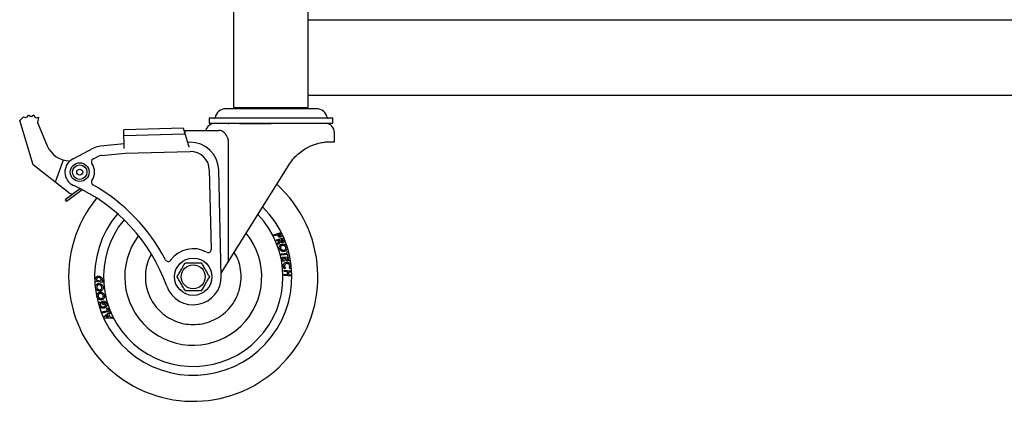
# Model space of a CAD drawing. Header units: inches. Extents: x -63 to 57, y -36 to 76.
# Tile 9 of 22: x -17 to 2, y 0 to 8. Entities that reach past the tile are written whole.
import ezdxf

# ---------------------------------------------------------------- set-up
doc = ezdxf.new("R2010")
doc.units = ezdxf.units.IN
doc.header["$MEASUREMENT"] = 0

msp = doc.modelspace()

# ---------------------------------------------------------------- linework, layer by layer
at = {"color": 7, "linetype": 'Continuous', "lineweight": 25}
for p, q in [((-13, 36.75), (-13, 5.875)), ((-11.5, 5.875), (-11.5, 36.875)), ((11.5, 7.625), (-11.5, 7.625)), ((-11.5, 6.125), (11.5, 6.125)), ((-17.141, 5.683), (-17.115, 5.728)), ((-17.115, 5.728), (-17.074, 5.694)), ((-11.336, 5.849), (-13.154, 5.849)), ((-13, 5.875), (-11.5, 5.875)), ((-12.725, 5.875), (-12.745, 5.855)), ((-12.745, 5.855), (-12.745, 5.849)), ((-11.745, 5.855), (-12.745, 5.855)), ((-11.745, 5.855), (-11.765, 5.875)), ((-11.745, 5.849), (-11.745, 5.855)), ((-17.289, 5.611), (-17.214, 5.688)), ((-17.018, 4.72), (-17.289, 5.611)), ((-17.214, 5.688), (-17.164, 5.674)), ((-17.05, 5.694), (-17.007, 5.724)), ((-17.007, 5.724), (-16.984, 5.677)), ((-16.962, 5.666), (-16.911, 5.677)), ((-16.911, 5.677), (-16.934, 5.572)), ((-16.934, 5.572), (-16.737, 5.106)), ((-13.485, 5.657), (-13.485, 5.557)), ((-11.005, 5.657), (-13.485, 5.657)), ((-13.485, 5.557), (-11.005, 5.557)), ((-12.245, 5.555), (-13.147, 5.555)), ((-12.878, 5.555), (-12.245, 5.555)), ((-11.005, 5.557), (-11.005, 5.657)), ((-14.001, 5.457), (-15.2, 5.428)), ((-15.191, 5.049), (-15.2, 5.428)), ((-15.197, 5.315), (-13.973, 5.345)), ((-13.989, 5.415), (-13.29, 5.415)), ((-13.975, 5.407), (-13.975, 5.356)), ((-10.975, 5.188), (-10.975, 5.37)), ((-15.193, 5.143), (-15.669, 5.097)), ((-13.873, 5.175), (-13.923, 5.174)), ((-13.109, 5.23), (-13.109, 2.769)), ((-11.045, 5.188), (-10.975, 5.188)), ((-15.807, 5.056), (-16.222, 4.84)), ((-15.651, 4.91), (-15.175, 4.956)), ((-15.175, 4.956), (-13.869, 4.988)), ((-16.415, 4.82), (-16.58, 4.376)), ((-15.819, 4.838), (-15.72, 4.89)), ((-16.304, 4.16), (-17.018, 4.72)), ((-13.485, 4.622), (-13.446, 3.026)), ((-13.245, 2.49), (-13.297, 4.627)), ((-13.247, 2.548), (-11.893, 4.717)), ((-16.189, 4.159), (-16.374, 4.019)), ((-16.036, 4.224), (-16.35, 3.987)), ((-16.075, 4.244), (-16.189, 4.159)), ((-16.374, 4.019), (-16.35, 3.987)), ((-12.19, 3.321), (-12.052, 3.367)), ((-12.052, 3.367), (-12.04, 3.345)), ((-12.178, 3.297), (-12.19, 3.321)), ((-12.12, 3.316), (-12.178, 3.297)), ((-12.14, 3.218), (-11.999, 3.255)), ((-12.13, 3.192), (-12.14, 3.218)), ((-12.068, 3.209), (-12.13, 3.192)), ((-12.114, 3.154), (-12.067, 3.206)), ((-12.055, 3.182), (-12.103, 3.127)), ((-12.064, 3.335), (-12.095, 3.325)), ((-12.067, 3.206), (-12.068, 3.209)), ((-12.013, 3.223), (-12.045, 3.215)), ((-11.999, 3.255), (-11.989, 3.232)), ((-12.103, 3.127), (-12.114, 3.154)), ((-11.929, 2.979), (-11.903, 2.982)), ((-11.922, 2.949), (-11.929, 2.979)), ((-11.903, 2.982), (-11.882, 2.896)), ((-12.042, 2.935), (-11.922, 2.949)), ((-12.035, 2.909), (-12.042, 2.935)), ((-11.915, 2.923), (-12.035, 2.909)), ((-12.025, 2.868), (-11.879, 2.877)), ((-12.01, 2.79), (-12.025, 2.868)), ((-11.985, 2.792), (-12.01, 2.79)), ((-11.956, 2.845), (-11.995, 2.843)), ((-11.995, 2.843), (-11.985, 2.792)), ((-11.946, 2.794), (-11.956, 2.845)), ((-11.92, 2.796), (-11.946, 2.794)), ((-11.9, 2.848), (-11.93, 2.846)), ((-11.93, 2.846), (-11.92, 2.796)), ((-11.908, 2.893), (-11.915, 2.923)), ((-11.882, 2.896), (-11.908, 2.893)), ((-11.89, 2.798), (-11.9, 2.848)), ((-11.864, 2.799), (-11.89, 2.798)), ((-11.879, 2.877), (-11.864, 2.799)), ((-11.986, 2.58), (-11.987, 2.607)), ((-11.987, 2.607), (-11.842, 2.594)), ((-11.92, 2.574), (-11.986, 2.58)), ((-11.957, 2.651), (-11.976, 2.633)), ((-11.918, 2.524), (-11.92, 2.574)), ((-11.841, 2.566), (-11.896, 2.571)), ((-11.896, 2.571), (-11.894, 2.522)), ((-11.863, 2.636), (-11.884, 2.654)), ((-11.842, 2.594), (-11.841, 2.566)), ((-15.774, 2.38), (-15.775, 2.403)), ((-15.629, 2.364), (-15.774, 2.38)), ((-15.75, 2.412), (-15.749, 2.405)), ((-15.749, 2.405), (-15.655, 2.395)), ((-15.655, 2.395), (-15.655, 2.404)), ((-15.63, 2.409), (-15.629, 2.364)), ((-11.983, 2.503), (-11.985, 2.53)), ((-11.985, 2.53), (-11.918, 2.524)), ((-11.838, 2.489), (-11.983, 2.503)), ((-11.894, 2.522), (-11.839, 2.517)), ((-11.839, 2.517), (-11.838, 2.489)), ((-15.621, 1.917), (-15.642, 1.987)), ((-15.682, 1.97), (-15.662, 1.952)), ((-15.648, 1.774), (-15.53, 1.802)), ((-15.495, 1.782), (-15.638, 1.748)), ((-15.595, 1.921), (-15.621, 1.917)), ((-15.608, 1.964), (-15.595, 1.921)), ((-15.546, 1.844), (-15.522, 1.85)), ((-15.53, 1.802), (-15.546, 1.844)), ((-15.522, 1.85), (-15.495, 1.782)), ((-15.638, 1.748), (-15.648, 1.774)), ((-15.603, 1.669), (-15.487, 1.763)), ((-15.593, 1.648), (-15.603, 1.669)), ((-15.429, 1.638), (-15.593, 1.648)), ((-15.521, 1.702), (-15.559, 1.671)), ((-15.559, 1.671), (-15.505, 1.668)), ((-15.505, 1.668), (-15.521, 1.702)), ((-15.476, 1.739), (-15.5, 1.719)), ((-15.5, 1.719), (-15.476, 1.667)), ((-15.487, 1.763), (-15.476, 1.739)), ((-15.476, 1.667), (-15.441, 1.665)), ((-15.441, 1.665), (-15.429, 1.638))]:
    msp.add_line(p, q, dxfattribs=at)
at = {"color": 7, "linetype": 'Continuous', "lineweight": 25, "flags": 128}
for points in [[(-13.25, 5.557), (-13.248, 5.555), (-13.247, 5.554)], [(-11.242, 5.555), (-11.242, 5.555), (-11.24, 5.557)]]:
    msp.add_lwpolyline(points, dxfattribs=at)
at = {"color": 7, "linetype": 'Continuous', "lineweight": 25}
for centre, radius in [((-16.085, 4.577), 0.188), ((-16.085, 4.577), 0.145), ((-16.085, 4.577), 0.06), ((-13.808, 2.476), 0.375), ((-13.808, 2.476), 0.24)]:
    msp.add_circle(centre, radius, dxfattribs=at)
for centre, radius, start, end in [((-13.154, 5.628), 0.221, 90, 169.0741), ((-11.336, 5.628), 0.221, 10.9259, 90), ((-17.07, 5.474), 0.22, 108.7096, 115.0904), ((-17.07, 5.474), 0.22, 84.7096, 91.0904), ((-17.07, 5.474), 0.22, 60.7096, 67.0904), ((-13.376, 5.37), 0.185, 90, 165.922), ((-13.387, 5.673), 0.016, 270, 349.0741), ((-11.16, 5.37), 0.185, 0, 90), ((-11.103, 5.673), 0.016, 190.9259, 270), ((-9.357, 6.586), 4.78, 195.048, 198.3525), ((-13.86, 4.613), 0.563, 1.4, 91.4), ((-16.276, 5.301), 0.5, 202.9, 269.5911), ((-15.633, 4.724), 0.375, 95.5055, 117.4891), ((-13.86, 4.613), 0.375, 1.4, 91.4), ((-16.085, 4.577), 0.297, 117.4891, 245.9224), ((-15.79, 4.783), 0.0625, 117.4891, 214.9209), ((-16.085, 4.577), 0.297, 325.7118, 34.9209), ((-15.633, 4.724), 0.187, 95.5055, 117.4891), ((-15.787, 4.374), 0.0625, 145.7118, 240.5086), ((-13.808, 2.476), 2.5, 140.782, 47.9602), ((-16.246, 4.234), 0.0938, 231.9, 306.9), ((-17.634, 1.11), 3.5, 19.643, 65.9224), ((-17.634, 1.11), 3.688, 27.5949, 60.5086), ((-13.808, 2.476), 1.978, 140.1825, 45.2629), ((-13.808, 2.476), 1.8, 140.4671, 43.9719), ((-13.808, 2.476), 1.8, 140.4671, 43.9719), ((-13.808, 2.476), 1.375, 143.01, 39.4858), ((-13.808, 2.476), 0.563, 61.4, 143.5394), ((-13.508, 3.025), 0.0625, 241.4, 1.4), ((-14.31, 2.847), 0.0625, 207.5949, 323.5394), ((-13.808, 2.476), 0.562, 199.643, 1.4)]:
    msp.add_arc(centre, radius, start, end, dxfattribs=at)
for points, knots in [([(-13.147, 5.555), (-13.18, 5.555), (-13.247, 5.555), (-13.318, 5.555), (-13.367, 5.555), (-13.373, 5.555), (-13.376, 5.555)], [0, 0, 0, 0, 0.238494, 0.486585, 0.741512, 1, 1, 1, 1]), ([(-13.105, 5.557), (-13.104, 5.555), (-13.101, 5.55), (-13.096, 5.547), (-13.093, 5.545)], [0, 0, 0, 0, 0.379665, 1, 1, 1, 1]), ([(-12.878, 5.555), (-12.883, 5.555), (-12.892, 5.555), (-12.904, 5.555), (-12.91, 5.555), (-12.913, 5.555)], [0, 0, 0, 0, 0.499895, 0.749935, 1, 1, 1, 1]), ([(-11.157, 5.555), (-11.157, 5.555), (-11.153, 5.555), (-11.165, 5.555), (-11.187, 5.555), (-11.228, 5.555), (-11.277, 5.555), (-11.352, 5.555), (-11.447, 5.555), (-11.558, 5.555), (-11.648, 5.555), (-11.744, 5.555), (-11.874, 5.555), (-12.042, 5.555), (-12.179, 5.555), (-12.245, 5.555)], [0, 0, 0, 0, 0.000151, 0.077793, 0.157848, 0.240156, 0.304492, 0.368841, 0.500087, 0.565792, 0.63151, 0.695846, 0.760194, 0.883584, 1, 1, 1, 1]), ([(-13.973, 5.345), (-13.975, 5.355), (-13.981, 5.376), (-13.988, 5.403), (-13.994, 5.426), (-13.998, 5.442), (-14, 5.452), (-14.001, 5.455), (-14.001, 5.457)], [0, 0, 0, 0, 0.191293, 0.38803, 0.579358, 0.776435, 0.887656, 1, 1, 1, 1]), ([(-13.989, 5.415), (-13.988, 5.415), (-13.986, 5.415), (-13.982, 5.413), (-13.979, 5.411), (-13.976, 5.408), (-13.975, 5.407)], [0, 0, 0, 0, 0.246664, 0.494627, 0.746625, 1, 1, 1, 1]), ([(-13.186, 5.37), (-13.191, 5.374), (-13.2, 5.382), (-13.215, 5.391), (-13.229, 5.4), (-13.247, 5.407), (-13.267, 5.414), (-13.282, 5.415), (-13.29, 5.415)], [0, 0, 0, 0, 0.138122, 0.277177, 0.415279, 0.554196, 0.775358, 1, 1, 1, 1]), ([(-13.154, 5.334), (-13.157, 5.337), (-13.162, 5.344), (-13.17, 5.353), (-13.178, 5.362), (-13.184, 5.367), (-13.186, 5.37)], [0, 0, 0, 0, 0.247576, 0.496193, 0.747675, 1, 1, 1, 1]), ([(-13.109, 5.23), (-13.11, 5.236), (-13.11, 5.247), (-13.116, 5.266), (-13.125, 5.287), (-13.136, 5.306), (-13.146, 5.322), (-13.151, 5.33), (-13.154, 5.334)], [0, 0, 0, 0, 0.140747, 0.286687, 0.499364, 0.717428, 0.858369, 1, 1, 1, 1]), ([(-11.893, 4.717), (-11.866, 4.757), (-11.811, 4.838), (-11.71, 4.939), (-11.601, 5.023), (-11.489, 5.087), (-11.382, 5.131), (-11.28, 5.162), (-11.187, 5.179), (-11.104, 5.187), (-11.065, 5.188), (-11.045, 5.188)], [0, 0, 0, 0, 0.108402, 0.216766, 0.325321, 0.433893, 0.53969, 0.645552, 0.762244, 0.878999, 1, 1, 1, 1]), ([(-12.051, 3.276), (-12.055, 3.274), (-12.065, 3.271), (-12.081, 3.273), (-12.094, 3.279), (-12.108, 3.293), (-12.115, 3.307), (-12.12, 3.316)], [0, 0, 0, 0, 0.172797, 0.341941, 0.499263, 0.650889, 1, 1, 1, 1]), ([(-12.095, 3.325), (-12.093, 3.32), (-12.089, 3.312), (-12.082, 3.302), (-12.075, 3.299), (-12.07, 3.298), (-12.066, 3.299), (-12.064, 3.3), (-12.063, 3.3)], [0, 0, 0, 0, 0.311457, 0.625698, 0.741802, 0.858028, 0.964081, 1, 1, 1, 1]), ([(-12.063, 3.3), (-12.062, 3.301), (-12.059, 3.303), (-12.056, 3.307), (-12.055, 3.312), (-12.057, 3.322), (-12.061, 3.329), (-12.064, 3.335)], [0, 0, 0, 0, 0.14915, 0.254237, 0.359556, 0.506289, 1, 1, 1, 1]), ([(-12.003, 3.164), (-12.009, 3.162), (-12.019, 3.159), (-12.034, 3.162), (-12.046, 3.17), (-12.052, 3.177), (-12.055, 3.182)], [0, 0, 0, 0, 0.281264, 0.529749, 0.741705, 1, 1, 1, 1]), ([(-12.03, 3.313), (-12.03, 3.308), (-12.03, 3.298), (-12.037, 3.286), (-12.044, 3.28), (-12.049, 3.277), (-12.051, 3.276)], [0, 0, 0, 0, 0.370608, 0.628648, 0.886433, 1, 1, 1, 1]), ([(-12.045, 3.215), (-12.043, 3.211), (-12.04, 3.204), (-12.035, 3.195), (-12.03, 3.189), (-12.025, 3.187), (-12.019, 3.187), (-12.016, 3.188), (-12.014, 3.189)], [0, 0, 0, 0, 0.284422, 0.528873, 0.652451, 0.777414, 0.889057, 1, 1, 1, 1]), ([(-12.04, 3.345), (-12.04, 3.343), (-12.038, 3.34), (-12.036, 3.335), (-12.034, 3.331), (-12.032, 3.326), (-12.03, 3.32), (-12.03, 3.315), (-12.03, 3.313)], [0, 0, 0, 0, 0.150499, 0.301041, 0.451563, 0.602225, 0.799761, 1, 1, 1, 1]), ([(-12.014, 3.189), (-12.013, 3.189), (-12.01, 3.191), (-12.007, 3.195), (-12.006, 3.2), (-12.007, 3.21), (-12.01, 3.217), (-12.013, 3.223)], [0, 0, 0, 0, 0.15221, 0.25916, 0.36619, 0.512991, 1, 1, 1, 1]), ([(-11.98, 3.199), (-11.981, 3.194), (-11.982, 3.184), (-11.989, 3.173), (-11.997, 3.167), (-12.002, 3.164), (-12.003, 3.164)], [0, 0, 0, 0, 0.381895, 0.629261, 0.876277, 1, 1, 1, 1]), ([(-11.989, 3.232), (-11.988, 3.23), (-11.987, 3.227), (-11.985, 3.222), (-11.984, 3.217), (-11.982, 3.212), (-11.98, 3.206), (-11.98, 3.202), (-11.98, 3.199)], [0, 0, 0, 0, 0.149248, 0.298559, 0.447815, 0.597313, 0.797266, 1, 1, 1, 1]), ([(-13.808, 1.516), (-13.745, 1.52), (-13.619, 1.527), (-13.438, 1.584), (-13.271, 1.673), (-13.124, 1.793), (-13.004, 1.939), (-12.915, 2.106), (-12.86, 2.287), (-12.841, 2.476), (-12.861, 2.664), (-12.908, 2.832), (-12.964, 2.928), (-12.988, 2.969)], [0, 0, 0, 0, 0.092956, 0.185911, 0.278867, 0.371823, 0.464779, 0.557734, 0.65069, 0.743646, 0.836602, 0.929557, 1, 1, 1, 1]), ([(-12.079, 3.043), (-12.081, 3.053), (-12.085, 3.071), (-12.078, 3.094), (-12.067, 3.111), (-12.052, 3.122), (-12.041, 3.126), (-12.036, 3.128)], [0, 0, 0, 0, 0.299821, 0.486529, 0.673025, 0.862182, 1, 1, 1, 1]), ([(-11.972, 2.987), (-11.982, 2.985), (-12.002, 2.98), (-12.033, 2.988), (-12.058, 3.005), (-12.072, 3.025), (-12.077, 3.038), (-12.079, 3.043)], [0, 0, 0, 0, 0.229512, 0.459416, 0.687478, 0.88177, 1, 1, 1, 1]), ([(-12.026, 3.103), (-12.031, 3.101), (-12.042, 3.096), (-12.052, 3.084), (-12.057, 3.071), (-12.057, 3.06), (-12.055, 3.053), (-12.054, 3.049)], [0, 0, 0, 0, 0.248217, 0.498981, 0.670322, 0.841005, 1, 1, 1, 1]), ([(-12.054, 3.049), (-12.051, 3.043), (-12.046, 3.03), (-12.03, 3.017), (-12.011, 3.01), (-11.995, 3.009), (-11.985, 3.012), (-11.982, 3.013)], [0, 0, 0, 0, 0.224779, 0.453954, 0.662442, 0.88632, 1, 1, 1, 1]), ([(-12.036, 3.128), (-12.033, 3.129), (-12.028, 3.131), (-12.017, 3.132), (-12.005, 3.133), (-11.992, 3.131), (-11.982, 3.129), (-11.976, 3.126), (-11.973, 3.125)], [0, 0, 0, 0, 0.136505, 0.273888, 0.489659, 0.711861, 0.855109, 1, 1, 1, 1]), ([(-11.953, 3.066), (-11.956, 3.073), (-11.961, 3.085), (-11.976, 3.098), (-11.994, 3.105), (-12.012, 3.106), (-12.022, 3.104), (-12.026, 3.103)], [0, 0, 0, 0, 0.223836, 0.443979, 0.638935, 0.86201, 1, 1, 1, 1]), ([(-11.982, 3.013), (-11.975, 3.015), (-11.965, 3.02), (-11.955, 3.032), (-11.95, 3.045), (-11.95, 3.057), (-11.952, 3.064), (-11.953, 3.066)], [0, 0, 0, 0, 0.296654, 0.489134, 0.681427, 0.874317, 1, 1, 1, 1]), ([(-11.973, 3.125), (-11.969, 3.123), (-11.96, 3.118), (-11.948, 3.108), (-11.938, 3.095), (-11.932, 3.084), (-11.929, 3.076), (-11.928, 3.073)], [0, 0, 0, 0, 0.215939, 0.438857, 0.655346, 0.880121, 1, 1, 1, 1]), ([(-11.928, 3.073), (-11.926, 3.064), (-11.922, 3.047), (-11.929, 3.023), (-11.941, 3.004), (-11.957, 2.992), (-11.968, 2.988), (-11.972, 2.987)], [0, 0, 0, 0, 0.270645, 0.473748, 0.676418, 0.881005, 1, 1, 1, 1]), ([(-14.648, 2.929), (-14.665, 2.901), (-14.712, 2.818), (-14.754, 2.664), (-14.774, 2.476), (-14.755, 2.287), (-14.7, 2.106), (-14.611, 1.939), (-14.491, 1.793), (-14.344, 1.673), (-14.177, 1.584), (-13.996, 1.527), (-13.87, 1.52), (-13.808, 1.516)], [0, 0, 0, 0, 0.04927, 0.144343, 0.239416, 0.334489, 0.429562, 0.524635, 0.619708, 0.714781, 0.809854, 0.904927, 1, 1, 1, 1]), ([(-12, 2.687), (-12.001, 2.697), (-12.002, 2.714), (-11.992, 2.738), (-11.978, 2.754), (-11.959, 2.766), (-11.945, 2.768), (-11.939, 2.769)], [0, 0, 0, 0, 0.256156, 0.444886, 0.633704, 0.828781, 1, 1, 1, 1]), ([(-11.939, 2.769), (-11.93, 2.77), (-11.912, 2.77), (-11.886, 2.758), (-11.865, 2.739), (-11.852, 2.716), (-11.849, 2.701), (-11.848, 2.695)], [0, 0, 0, 0, 0.209269, 0.414635, 0.638539, 0.854606, 1, 1, 1, 1]), ([(-14.131, 2.476), (-14.117, 2.5), (-14.088, 2.549), (-14.046, 2.622), (-14.006, 2.692), (-13.982, 2.734), (-13.969, 2.756)], [0, 0, 0, 0, 0.264614, 0.534966, 0.765352, 1, 1, 1, 1]), ([(-13.969, 2.756), (-13.941, 2.756), (-13.884, 2.756), (-13.8, 2.756), (-13.72, 2.756), (-13.671, 2.756), (-13.646, 2.756)], [0, 0, 0, 0, 0.264614, 0.534966, 0.765352, 1, 1, 1, 1]), ([(-13.646, 2.756), (-13.632, 2.732), (-13.603, 2.683), (-13.561, 2.61), (-13.521, 2.54), (-13.497, 2.498), (-13.484, 2.476)], [0, 0, 0, 0, 0.264614, 0.534966, 0.765352, 1, 1, 1, 1]), ([(-11.976, 2.633), (-11.978, 2.635), (-11.982, 2.639), (-11.986, 2.646), (-11.99, 2.653), (-11.994, 2.662), (-11.998, 2.674), (-11.999, 2.683), (-12, 2.687)], [0, 0, 0, 0, 0.142906, 0.28675, 0.414347, 0.542837, 0.76937, 1, 1, 1, 1]), ([(-11.935, 2.742), (-11.941, 2.741), (-11.953, 2.738), (-11.966, 2.726), (-11.974, 2.712), (-11.976, 2.699), (-11.975, 2.691), (-11.975, 2.689)], [0, 0, 0, 0, 0.261568, 0.488282, 0.685884, 0.890463, 1, 1, 1, 1]), ([(-11.975, 2.689), (-11.974, 2.685), (-11.973, 2.679), (-11.97, 2.671), (-11.967, 2.664), (-11.964, 2.66), (-11.961, 2.655), (-11.958, 2.653), (-11.957, 2.651)], [0, 0, 0, 0, 0.236529, 0.477331, 0.605157, 0.734076, 0.866444, 1, 1, 1, 1]), ([(-11.873, 2.691), (-11.874, 2.697), (-11.878, 2.711), (-11.891, 2.728), (-11.908, 2.739), (-11.924, 2.743), (-11.933, 2.742), (-11.935, 2.742)], [0, 0, 0, 0, 0.227913, 0.462169, 0.700424, 0.918342, 1, 1, 1, 1]), ([(-11.884, 2.654), (-11.882, 2.656), (-11.879, 2.66), (-11.876, 2.667), (-11.873, 2.675), (-11.873, 2.681), (-11.873, 2.687), (-11.873, 2.689), (-11.873, 2.691)], [0, 0, 0, 0, 0.197006, 0.400091, 0.591712, 0.788644, 0.893994, 1, 1, 1, 1]), ([(-11.848, 2.695), (-11.848, 2.692), (-11.847, 2.687), (-11.847, 2.677), (-11.849, 2.666), (-11.853, 2.654), (-11.858, 2.644), (-11.862, 2.639), (-11.863, 2.636)], [0, 0, 0, 0, 0.128503, 0.25773, 0.46541, 0.679199, 0.83849, 1, 1, 1, 1]), ([(-15.775, 2.403), (-15.775, 2.417), (-15.775, 2.437), (-15.764, 2.462), (-15.749, 2.476), (-15.73, 2.487), (-15.715, 2.488), (-15.708, 2.489)], [0, 0, 0, 0, 0.324352, 0.486307, 0.647922, 0.817371, 1, 1, 1, 1]), ([(-15.707, 2.461), (-15.713, 2.46), (-15.724, 2.459), (-15.737, 2.451), (-15.745, 2.44), (-15.749, 2.427), (-15.75, 2.417), (-15.75, 2.412)], [0, 0, 0, 0, 0.271927, 0.438811, 0.605588, 0.778604, 1, 1, 1, 1]), ([(-15.708, 2.489), (-15.697, 2.488), (-15.678, 2.486), (-15.655, 2.473), (-15.64, 2.457), (-15.632, 2.435), (-15.631, 2.419), (-15.63, 2.409)], [0, 0, 0, 0, 0.249631, 0.455682, 0.614147, 0.772942, 1, 1, 1, 1]), ([(-15.659, 2.433), (-15.662, 2.438), (-15.667, 2.448), (-15.681, 2.457), (-15.694, 2.461), (-15.703, 2.461), (-15.707, 2.461)], [0, 0, 0, 0, 0.287251, 0.549438, 0.813432, 1, 1, 1, 1]), ([(-15.655, 2.404), (-15.655, 2.405), (-15.655, 2.409), (-15.656, 2.414), (-15.656, 2.419), (-15.657, 2.424), (-15.658, 2.429), (-15.659, 2.432), (-15.659, 2.433)], [0, 0, 0, 0, 0.164942, 0.329981, 0.49599, 0.662265, 0.830337, 1, 1, 1, 1]), ([(-13.969, 2.196), (-13.983, 2.22), (-14.012, 2.269), (-14.067, 2.365), (-14.106, 2.433), (-14.131, 2.476)], [0, 0, 0, 0, 0.264874, 0.535491, 1, 1, 1, 1]), ([(-13.484, 2.476), (-13.498, 2.452), (-13.527, 2.403), (-13.582, 2.307), (-13.621, 2.239), (-13.646, 2.196)], [0, 0, 0, 0, 0.264874, 0.535491, 1, 1, 1, 1]), ([(-15.767, 2.264), (-15.768, 2.274), (-15.768, 2.291), (-15.757, 2.313), (-15.741, 2.329), (-15.723, 2.337), (-15.712, 2.339), (-15.708, 2.34)], [0, 0, 0, 0, 0.266444, 0.469772, 0.672736, 0.879707, 1, 1, 1, 1]), ([(-15.733, 2.205), (-15.737, 2.208), (-15.746, 2.215), (-15.755, 2.227), (-15.762, 2.241), (-15.766, 2.254), (-15.767, 2.262), (-15.767, 2.264)], [0, 0, 0, 0, 0.219589, 0.446323, 0.666501, 0.895215, 1, 1, 1, 1]), ([(-15.703, 2.313), (-15.71, 2.312), (-15.721, 2.309), (-15.733, 2.299), (-15.74, 2.288), (-15.742, 2.276), (-15.742, 2.269), (-15.742, 2.266)], [0, 0, 0, 0, 0.298051, 0.491686, 0.685263, 0.876444, 1, 1, 1, 1]), ([(-15.742, 2.266), (-15.74, 2.26), (-15.738, 2.246), (-15.725, 2.23), (-15.708, 2.22), (-15.692, 2.215), (-15.681, 2.216), (-15.677, 2.216)], [0, 0, 0, 0, 0.22458, 0.449464, 0.649146, 0.873873, 1, 1, 1, 1]), ([(-15.673, 2.189), (-15.676, 2.189), (-15.682, 2.189), (-15.692, 2.189), (-15.704, 2.191), (-15.716, 2.195), (-15.726, 2.2), (-15.731, 2.203), (-15.733, 2.205)], [0, 0, 0, 0, 0.135672, 0.272202, 0.491983, 0.718416, 0.858434, 1, 1, 1, 1]), ([(-15.708, 2.34), (-15.697, 2.34), (-15.676, 2.34), (-15.647, 2.326), (-15.627, 2.305), (-15.617, 2.283), (-15.615, 2.269), (-15.615, 2.264)], [0, 0, 0, 0, 0.234349, 0.469218, 0.691073, 0.888015, 1, 1, 1, 1]), ([(-15.64, 2.263), (-15.641, 2.27), (-15.644, 2.282), (-15.656, 2.297), (-15.671, 2.309), (-15.688, 2.314), (-15.699, 2.313), (-15.703, 2.313)], [0, 0, 0, 0, 0.225911, 0.428527, 0.630069, 0.859784, 1, 1, 1, 1]), ([(-15.677, 2.216), (-15.671, 2.217), (-15.66, 2.22), (-15.648, 2.23), (-15.642, 2.24), (-15.639, 2.252), (-15.64, 2.259), (-15.64, 2.263)], [0, 0, 0, 0, 0.285197, 0.490326, 0.662593, 0.83472, 1, 1, 1, 1]), ([(-15.615, 2.264), (-15.614, 2.253), (-15.614, 2.236), (-15.625, 2.214), (-15.64, 2.2), (-15.657, 2.192), (-15.668, 2.19), (-15.673, 2.189)], [0, 0, 0, 0, 0.297406, 0.487505, 0.677469, 0.86813, 1, 1, 1, 1]), ([(-13.646, 2.196), (-13.674, 2.196), (-13.731, 2.196), (-13.815, 2.196), (-13.895, 2.196), (-13.944, 2.196), (-13.969, 2.196)], [0, 0, 0, 0, 0.264614, 0.534966, 0.765352, 1, 1, 1, 1]), ([(-15.74, 2.083), (-15.741, 2.093), (-15.743, 2.11), (-15.734, 2.133), (-15.72, 2.151), (-15.703, 2.161), (-15.691, 2.163), (-15.687, 2.165)], [0, 0, 0, 0, 0.268188, 0.470854, 0.673047, 0.879687, 1, 1, 1, 1]), ([(-15.7, 2.027), (-15.705, 2.03), (-15.713, 2.035), (-15.724, 2.046), (-15.732, 2.058), (-15.736, 2.069), (-15.739, 2.078), (-15.74, 2.081), (-15.74, 2.083)], [0, 0, 0, 0, 0.212077, 0.431007, 0.629932, 0.835356, 0.917506, 1, 1, 1, 1]), ([(-15.68, 2.138), (-15.687, 2.136), (-15.698, 2.133), (-15.709, 2.121), (-15.715, 2.109), (-15.716, 2.097), (-15.715, 2.09), (-15.715, 2.087)], [0, 0, 0, 0, 0.296528, 0.492011, 0.68761, 0.879162, 1, 1, 1, 1]), ([(-15.715, 2.087), (-15.713, 2.081), (-15.708, 2.068), (-15.694, 2.053), (-15.677, 2.045), (-15.66, 2.041), (-15.65, 2.043), (-15.646, 2.043)], [0, 0, 0, 0, 0.22336, 0.44967, 0.647498, 0.865435, 1, 1, 1, 1]), ([(-15.639, 2.017), (-15.642, 2.017), (-15.647, 2.016), (-15.658, 2.015), (-15.67, 2.016), (-15.682, 2.019), (-15.692, 2.022), (-15.698, 2.025), (-15.7, 2.027)], [0, 0, 0, 0, 0.137573, 0.276002, 0.491272, 0.71288, 0.855623, 1, 1, 1, 1]), ([(-15.687, 2.165), (-15.677, 2.166), (-15.656, 2.168), (-15.627, 2.157), (-15.604, 2.138), (-15.592, 2.117), (-15.588, 2.103), (-15.587, 2.097)], [0, 0, 0, 0, 0.228502, 0.457432, 0.678695, 0.877722, 1, 1, 1, 1]), ([(-15.612, 2.094), (-15.614, 2.1), (-15.618, 2.113), (-15.631, 2.127), (-15.648, 2.137), (-15.665, 2.14), (-15.676, 2.138), (-15.68, 2.138)], [0, 0, 0, 0, 0.224576, 0.428284, 0.630979, 0.859983, 1, 1, 1, 1]), ([(-15.646, 2.043), (-15.64, 2.045), (-15.629, 2.048), (-15.618, 2.059), (-15.612, 2.071), (-15.61, 2.082), (-15.612, 2.09), (-15.612, 2.094)], [0, 0, 0, 0, 0.245282, 0.492646, 0.662514, 0.831919, 1, 1, 1, 1]), ([(-15.642, 1.987), (-15.631, 1.989), (-15.612, 1.992), (-15.585, 1.985), (-15.564, 1.971), (-15.551, 1.954), (-15.547, 1.942), (-15.545, 1.937)], [0, 0, 0, 0, 0.272884, 0.477473, 0.682288, 0.877847, 1, 1, 1, 1]), ([(-15.587, 2.097), (-15.586, 2.087), (-15.584, 2.07), (-15.593, 2.047), (-15.606, 2.031), (-15.622, 2.021), (-15.634, 2.018), (-15.639, 2.017)], [0, 0, 0, 0, 0.291224, 0.480567, 0.669851, 0.860114, 1, 1, 1, 1]), ([(-15.693, 1.901), (-15.694, 1.906), (-15.697, 1.915), (-15.697, 1.93), (-15.695, 1.945), (-15.69, 1.956), (-15.686, 1.964), (-15.684, 1.968), (-15.682, 1.97)], [0, 0, 0, 0, 0.203156, 0.412472, 0.612204, 0.820332, 0.909955, 1, 1, 1, 1]), ([(-15.592, 1.848), (-15.603, 1.846), (-15.623, 1.842), (-15.653, 1.852), (-15.677, 1.869), (-15.689, 1.887), (-15.692, 1.898), (-15.693, 1.901)], [0, 0, 0, 0, 0.248103, 0.497934, 0.718916, 0.940282, 1, 1, 1, 1]), ([(-15.662, 1.952), (-15.663, 1.95), (-15.667, 1.944), (-15.67, 1.935), (-15.671, 1.928), (-15.672, 1.922), (-15.671, 1.915), (-15.67, 1.911), (-15.669, 1.909)], [0, 0, 0, 0, 0.216993, 0.437832, 0.570422, 0.706359, 0.85184, 1, 1, 1, 1]), ([(-15.669, 1.909), (-15.668, 1.905), (-15.666, 1.899), (-15.66, 1.891), (-15.653, 1.884), (-15.647, 1.879), (-15.641, 1.877), (-15.639, 1.876), (-15.638, 1.875)], [0, 0, 0, 0, 0.21213, 0.431032, 0.628383, 0.833657, 0.916675, 1, 1, 1, 1]), ([(-15.638, 1.875), (-15.636, 1.875), (-15.633, 1.874), (-15.627, 1.872), (-15.619, 1.871), (-15.611, 1.872), (-15.605, 1.873), (-15.602, 1.874), (-15.6, 1.874)], [0, 0, 0, 0, 0.130076, 0.26072, 0.502528, 0.75127, 0.875216, 1, 1, 1, 1]), ([(-15.57, 1.93), (-15.571, 1.933), (-15.573, 1.939), (-15.578, 1.947), (-15.585, 1.953), (-15.592, 1.958), (-15.6, 1.962), (-15.606, 1.963), (-15.608, 1.964)], [0, 0, 0, 0, 0.176274, 0.358699, 0.51639, 0.679446, 0.837647, 1, 1, 1, 1]), ([(-15.6, 1.874), (-15.594, 1.876), (-15.583, 1.881), (-15.572, 1.895), (-15.567, 1.91), (-15.567, 1.922), (-15.569, 1.928), (-15.57, 1.93)], [0, 0, 0, 0, 0.266325, 0.510498, 0.720692, 0.926834, 1, 1, 1, 1]), ([(-15.552, 1.877), (-15.554, 1.875), (-15.556, 1.872), (-15.561, 1.866), (-15.569, 1.859), (-15.577, 1.854), (-15.585, 1.85), (-15.59, 1.849), (-15.592, 1.848)], [0, 0, 0, 0, 0.124909, 0.25052, 0.479678, 0.715623, 0.857246, 1, 1, 1, 1]), ([(-15.545, 1.937), (-15.544, 1.932), (-15.541, 1.923), (-15.541, 1.909), (-15.543, 1.897), (-15.546, 1.888), (-15.549, 1.882), (-15.551, 1.879), (-15.552, 1.877)], [0, 0, 0, 0, 0.236891, 0.481568, 0.651136, 0.825775, 0.912602, 1, 1, 1, 1])]:
    msp.add_open_spline(points, degree=3, knots=knots, dxfattribs=at)

doc.saveas('drawing.dxf')
